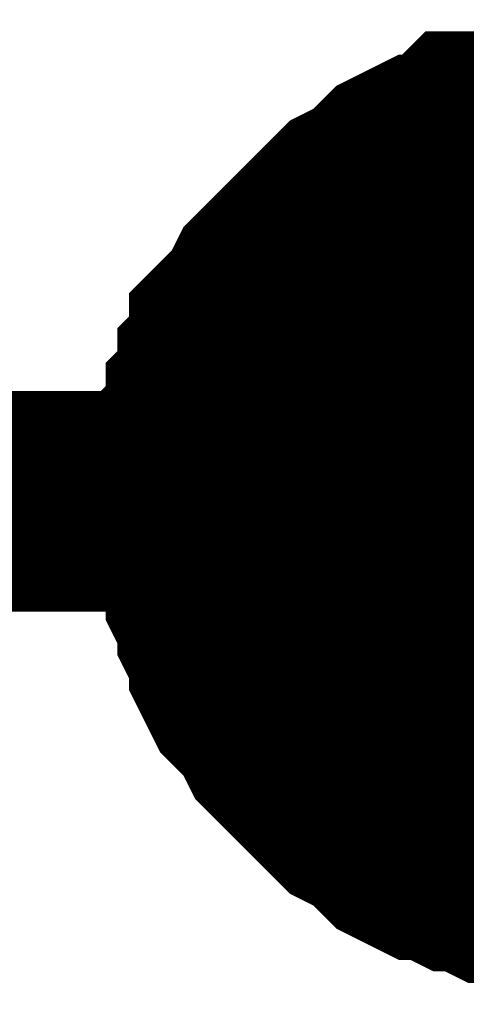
# Model space of a CAD drawing. Header units: inches. Extents: x 0 to 9.5, y -0.01 to 7.51.
# Tile 8 of 59: x 1.9214 to 1.9452, y 1.2231 to 1.2757. Entities that reach past the tile are written whole.
import ezdxf

# ---------------------------------------------------------------- set-up
doc = ezdxf.new("R2010")
doc.units = ezdxf.units.IN
doc.header["$MEASUREMENT"] = 0
doc.layers.add('Sheet', color=255, linetype='Continuous')

msp = doc.modelspace()

# ---------------------------------------------------------------- linework, layer by layer
at = {"layer": 'Sheet'}
for points in [[(1.931237, 1.25, 0.0118, 0.0118, 0), (1.931237, 1.25124, 0.0118, 0.0118, 0), (1.931237, 1.25186, 0.0118, 0.0118, 0), (1.931237, 1.2531, 0.0118, 0.0118, 0), (1.931857, 1.25372, 0.0118, 0.0118, 0), (1.931857, 1.25496, 0.0118, 0.0118, 0), (1.932477, 1.25558, 0.0118, 0.0118, 0), (1.932477, 1.25682, 0.0118, 0.0118, 0), (1.933096, 1.25744, 0.0118, 0.0118, 0), (1.933096, 1.258681, 0.0118, 0.0118, 0), (1.933716, 1.259301, 0.0118, 0.0118, 0), (1.934336, 1.259921, 0.0118, 0.0118, 0), (1.934956, 1.261161, 0.0118, 0.0118, 0), (1.935575, 1.261781, 0.0118, 0.0118, 0), (1.936195, 1.262401, 0.0118, 0.0118, 0), (1.936815, 1.263021, 0.0118, 0.0118, 0), (1.937435, 1.263641, 0.0118, 0.0118, 0), (1.938055, 1.264261, 0.0118, 0.0118, 0), (1.938674, 1.264881, 0.0118, 0.0118, 0), (1.939294, 1.265501, 0.0118, 0.0118, 0), (1.940534, 1.266121, 0.0118, 0.0118, 0), (1.941153, 1.266741, 0.0118, 0.0118, 0), (1.941773, 1.267361, 0.0118, 0.0118, 0), (1.943013, 1.267981, 0.0118, 0.0118, 0), (1.943633, 1.267981, 0.0118, 0.0118, 0), (1.944872, 1.268601, 0.0118, 0.0118, 0), (1.945492, 1.269221, 0.0118, 0.0118, 0), (1.946731, 1.269221, 0.0118, 0.0118, 0), (1.947351, 1.269221, 0.0118, 0.0118, 0), (1.948591, 1.269841, 0.0118, 0.0118, 0), (1.94983, 1.269841, 0.0118, 0.0118, 0), (1.95045, 1.269841, 0.0118, 0.0118, 0), (1.95169, 1.269841, 0.0118, 0.0118, 0)], [(1.931237, 1.25, 0.0118, 0.0118, 0), (1.931237, 1.25124, 0.0118, 0.0118, 0), (1.931237, 1.25186, 0.0118, 0.0118, 0), (1.931237, 1.2531, 0.0118, 0.0118, 0), (1.931857, 1.25372, 0.0118, 0.0118, 0), (1.931857, 1.25496, 0.0118, 0.0118, 0), (1.932477, 1.25558, 0.0118, 0.0118, 0), (1.932477, 1.25682, 0.0118, 0.0118, 0), (1.933096, 1.25744, 0.0118, 0.0118, 0), (1.933096, 1.258681, 0.0118, 0.0118, 0), (1.933716, 1.259301, 0.0118, 0.0118, 0), (1.934336, 1.259921, 0.0118, 0.0118, 0), (1.934956, 1.261161, 0.0118, 0.0118, 0), (1.935575, 1.261781, 0.0118, 0.0118, 0), (1.936195, 1.262401, 0.0118, 0.0118, 0), (1.936815, 1.263021, 0.0118, 0.0118, 0), (1.937435, 1.263641, 0.0118, 0.0118, 0), (1.938055, 1.264261, 0.0118, 0.0118, 0), (1.938674, 1.264881, 0.0118, 0.0118, 0), (1.939294, 1.265501, 0.0118, 0.0118, 0), (1.940534, 1.266121, 0.0118, 0.0118, 0), (1.941153, 1.266741, 0.0118, 0.0118, 0), (1.941773, 1.267361, 0.0118, 0.0118, 0), (1.943013, 1.267981, 0.0118, 0.0118, 0), (1.943633, 1.267981, 0.0118, 0.0118, 0), (1.944872, 1.268601, 0.0118, 0.0118, 0), (1.945492, 1.269221, 0.0118, 0.0118, 0), (1.946731, 1.269221, 0.0118, 0.0118, 0), (1.947351, 1.269221, 0.0118, 0.0118, 0), (1.948591, 1.269841, 0.0118, 0.0118, 0), (1.94983, 1.269841, 0.0118, 0.0118, 0), (1.95045, 1.269841, 0.0118, 0.0118, 0), (1.95169, 1.269841, 0.0118, 0.0118, 0)], [(1.931237, 1.25, 0.0118, 0.0118, 0), (1.931237, 1.25124, 0.0118, 0.0118, 0), (1.931237, 1.25186, 0.0118, 0.0118, 0), (1.931237, 1.2531, 0.0118, 0.0118, 0), (1.931857, 1.25372, 0.0118, 0.0118, 0), (1.931857, 1.25496, 0.0118, 0.0118, 0), (1.932477, 1.25558, 0.0118, 0.0118, 0), (1.932477, 1.25682, 0.0118, 0.0118, 0), (1.933096, 1.25744, 0.0118, 0.0118, 0), (1.933096, 1.258681, 0.0118, 0.0118, 0), (1.933716, 1.259301, 0.0118, 0.0118, 0), (1.934336, 1.259921, 0.0118, 0.0118, 0), (1.934956, 1.261161, 0.0118, 0.0118, 0), (1.935575, 1.261781, 0.0118, 0.0118, 0), (1.936195, 1.262401, 0.0118, 0.0118, 0), (1.936815, 1.263021, 0.0118, 0.0118, 0), (1.937435, 1.263641, 0.0118, 0.0118, 0), (1.938055, 1.264261, 0.0118, 0.0118, 0), (1.938674, 1.264881, 0.0118, 0.0118, 0), (1.939294, 1.265501, 0.0118, 0.0118, 0), (1.940534, 1.266121, 0.0118, 0.0118, 0), (1.941153, 1.266741, 0.0118, 0.0118, 0), (1.941773, 1.267361, 0.0118, 0.0118, 0), (1.943013, 1.267981, 0.0118, 0.0118, 0), (1.943633, 1.267981, 0.0118, 0.0118, 0), (1.944872, 1.268601, 0.0118, 0.0118, 0), (1.945492, 1.269221, 0.0118, 0.0118, 0), (1.946731, 1.269221, 0.0118, 0.0118, 0), (1.947351, 1.269221, 0.0118, 0.0118, 0), (1.948591, 1.269841, 0.0118, 0.0118, 0), (1.94983, 1.269841, 0.0118, 0.0118, 0), (1.95045, 1.269841, 0.0118, 0.0118, 0), (1.95169, 1.269841, 0.0118, 0.0118, 0)], [(1.931237, 1.25, 0.0118, 0.0118, 0), (1.931237, 1.25124, 0.0118, 0.0118, 0), (1.931237, 1.25186, 0.0118, 0.0118, 0), (1.931237, 1.2531, 0.0118, 0.0118, 0), (1.931857, 1.25372, 0.0118, 0.0118, 0), (1.931857, 1.25496, 0.0118, 0.0118, 0), (1.932477, 1.25558, 0.0118, 0.0118, 0), (1.932477, 1.25682, 0.0118, 0.0118, 0), (1.933096, 1.25744, 0.0118, 0.0118, 0), (1.933096, 1.258681, 0.0118, 0.0118, 0), (1.933716, 1.259301, 0.0118, 0.0118, 0), (1.934336, 1.259921, 0.0118, 0.0118, 0), (1.934956, 1.261161, 0.0118, 0.0118, 0), (1.935575, 1.261781, 0.0118, 0.0118, 0), (1.936195, 1.262401, 0.0118, 0.0118, 0), (1.936815, 1.263021, 0.0118, 0.0118, 0), (1.937435, 1.263641, 0.0118, 0.0118, 0), (1.938055, 1.264261, 0.0118, 0.0118, 0), (1.938674, 1.264881, 0.0118, 0.0118, 0), (1.939294, 1.265501, 0.0118, 0.0118, 0), (1.940534, 1.266121, 0.0118, 0.0118, 0), (1.941153, 1.266741, 0.0118, 0.0118, 0), (1.941773, 1.267361, 0.0118, 0.0118, 0), (1.943013, 1.267981, 0.0118, 0.0118, 0), (1.943633, 1.267981, 0.0118, 0.0118, 0), (1.944872, 1.268601, 0.0118, 0.0118, 0), (1.945492, 1.269221, 0.0118, 0.0118, 0), (1.946731, 1.269221, 0.0118, 0.0118, 0), (1.947351, 1.269221, 0.0118, 0.0118, 0), (1.948591, 1.269841, 0.0118, 0.0118, 0), (1.94983, 1.269841, 0.0118, 0.0118, 0), (1.95045, 1.269841, 0.0118, 0.0118, 0), (1.95169, 1.269841, 0.0118, 0.0118, 0)], [(1.931237, 1.25, 0.0039, 0.0039, 0), (1.931237, 1.25124, 0.0039, 0.0039, 0), (1.931237, 1.25186, 0.0039, 0.0039, 0), (1.931237, 1.2531, 0.0039, 0.0039, 0), (1.931857, 1.25372, 0.0039, 0.0039, 0), (1.931857, 1.25496, 0.0039, 0.0039, 0), (1.932477, 1.25558, 0.0039, 0.0039, 0), (1.932477, 1.25682, 0.0039, 0.0039, 0), (1.933096, 1.25744, 0.0039, 0.0039, 0), (1.933096, 1.258681, 0.0039, 0.0039, 0), (1.933716, 1.259301, 0.0039, 0.0039, 0), (1.934336, 1.259921, 0.0039, 0.0039, 0), (1.934956, 1.261161, 0.0039, 0.0039, 0), (1.935575, 1.261781, 0.0039, 0.0039, 0), (1.936195, 1.262401, 0.0039, 0.0039, 0), (1.936815, 1.263021, 0.0039, 0.0039, 0), (1.937435, 1.263641, 0.0039, 0.0039, 0), (1.938055, 1.264261, 0.0039, 0.0039, 0), (1.938674, 1.264881, 0.0039, 0.0039, 0), (1.939294, 1.265501, 0.0039, 0.0039, 0), (1.940534, 1.266121, 0.0039, 0.0039, 0), (1.941153, 1.266741, 0.0039, 0.0039, 0), (1.941773, 1.267361, 0.0039, 0.0039, 0), (1.943013, 1.267981, 0.0039, 0.0039, 0), (1.943633, 1.267981, 0.0039, 0.0039, 0), (1.944872, 1.268601, 0.0039, 0.0039, 0), (1.945492, 1.269221, 0.0039, 0.0039, 0), (1.946731, 1.269221, 0.0039, 0.0039, 0), (1.947351, 1.269221, 0.0039, 0.0039, 0)], [(1.931237, 1.25, 0.0039, 0.0039, 0), (1.931237, 1.25124, 0.0039, 0.0039, 0), (1.931237, 1.25186, 0.0039, 0.0039, 0), (1.931237, 1.2531, 0.0039, 0.0039, 0), (1.931857, 1.25372, 0.0039, 0.0039, 0), (1.931857, 1.25496, 0.0039, 0.0039, 0), (1.932477, 1.25558, 0.0039, 0.0039, 0), (1.932477, 1.25682, 0.0039, 0.0039, 0), (1.933096, 1.25744, 0.0039, 0.0039, 0), (1.933096, 1.258681, 0.0039, 0.0039, 0), (1.933716, 1.259301, 0.0039, 0.0039, 0), (1.934336, 1.259921, 0.0039, 0.0039, 0), (1.934956, 1.261161, 0.0039, 0.0039, 0), (1.935575, 1.261781, 0.0039, 0.0039, 0), (1.936195, 1.262401, 0.0039, 0.0039, 0), (1.936815, 1.263021, 0.0039, 0.0039, 0), (1.937435, 1.263641, 0.0039, 0.0039, 0), (1.938055, 1.264261, 0.0039, 0.0039, 0), (1.938674, 1.264881, 0.0039, 0.0039, 0), (1.939294, 1.265501, 0.0039, 0.0039, 0), (1.940534, 1.266121, 0.0039, 0.0039, 0), (1.941153, 1.266741, 0.0039, 0.0039, 0), (1.941773, 1.267361, 0.0039, 0.0039, 0), (1.943013, 1.267981, 0.0039, 0.0039, 0), (1.943633, 1.267981, 0.0039, 0.0039, 0), (1.944872, 1.268601, 0.0039, 0.0039, 0), (1.945492, 1.269221, 0.0039, 0.0039, 0), (1.946731, 1.269221, 0.0039, 0.0039, 0), (1.947351, 1.269221, 0.0039, 0.0039, 0)], [(1.931237, 1.25, 0.0039, 0.0039, 0), (1.931237, 1.25124, 0.0039, 0.0039, 0), (1.931237, 1.25186, 0.0039, 0.0039, 0), (1.931237, 1.2531, 0.0039, 0.0039, 0), (1.931857, 1.25372, 0.0039, 0.0039, 0), (1.931857, 1.25496, 0.0039, 0.0039, 0), (1.932477, 1.25558, 0.0039, 0.0039, 0), (1.932477, 1.25682, 0.0039, 0.0039, 0), (1.933096, 1.25744, 0.0039, 0.0039, 0), (1.933096, 1.258681, 0.0039, 0.0039, 0), (1.933716, 1.259301, 0.0039, 0.0039, 0), (1.934336, 1.259921, 0.0039, 0.0039, 0), (1.934956, 1.261161, 0.0039, 0.0039, 0), (1.935575, 1.261781, 0.0039, 0.0039, 0), (1.936195, 1.262401, 0.0039, 0.0039, 0), (1.936815, 1.263021, 0.0039, 0.0039, 0), (1.937435, 1.263641, 0.0039, 0.0039, 0), (1.938055, 1.264261, 0.0039, 0.0039, 0), (1.938674, 1.264881, 0.0039, 0.0039, 0), (1.939294, 1.265501, 0.0039, 0.0039, 0), (1.940534, 1.266121, 0.0039, 0.0039, 0), (1.941153, 1.266741, 0.0039, 0.0039, 0), (1.941773, 1.267361, 0.0039, 0.0039, 0), (1.943013, 1.267981, 0.0039, 0.0039, 0), (1.943633, 1.267981, 0.0039, 0.0039, 0), (1.944872, 1.268601, 0.0039, 0.0039, 0), (1.945492, 1.269221, 0.0039, 0.0039, 0), (1.946731, 1.269221, 0.0039, 0.0039, 0), (1.947351, 1.269221, 0.0039, 0.0039, 0)], [(1.931237, 1.25, 0.0039, 0.0039, 0), (1.931237, 1.25124, 0.0039, 0.0039, 0), (1.931237, 1.25186, 0.0039, 0.0039, 0), (1.931237, 1.2531, 0.0039, 0.0039, 0), (1.931857, 1.25372, 0.0039, 0.0039, 0), (1.931857, 1.25496, 0.0039, 0.0039, 0), (1.932477, 1.25558, 0.0039, 0.0039, 0), (1.932477, 1.25682, 0.0039, 0.0039, 0), (1.933096, 1.25744, 0.0039, 0.0039, 0), (1.933096, 1.258681, 0.0039, 0.0039, 0), (1.933716, 1.259301, 0.0039, 0.0039, 0), (1.934336, 1.259921, 0.0039, 0.0039, 0), (1.934956, 1.261161, 0.0039, 0.0039, 0), (1.935575, 1.261781, 0.0039, 0.0039, 0), (1.936195, 1.262401, 0.0039, 0.0039, 0), (1.936815, 1.263021, 0.0039, 0.0039, 0), (1.937435, 1.263641, 0.0039, 0.0039, 0), (1.938055, 1.264261, 0.0039, 0.0039, 0), (1.938674, 1.264881, 0.0039, 0.0039, 0), (1.939294, 1.265501, 0.0039, 0.0039, 0), (1.940534, 1.266121, 0.0039, 0.0039, 0), (1.941153, 1.266741, 0.0039, 0.0039, 0), (1.941773, 1.267361, 0.0039, 0.0039, 0), (1.943013, 1.267981, 0.0039, 0.0039, 0), (1.943633, 1.267981, 0.0039, 0.0039, 0), (1.944872, 1.268601, 0.0039, 0.0039, 0), (1.945492, 1.269221, 0.0039, 0.0039, 0), (1.946731, 1.269221, 0.0039, 0.0039, 0), (1.947351, 1.269221, 0.0039, 0.0039, 0)], [(1.551931, 1.149554, 0.0118, 0.0118, 0), (1.551931, 1.25, 0.0118, 0.0118, 0), (1.95169, 1.25, 0.0118, 0.0118, 0), (2.351448, 1.25, 0.0118, 0.0118, 0)], [(1.95169, 1.229539, 0.0118, 0.0118, 0), (1.95045, 1.229539, 0.0118, 0.0118, 0), (1.94983, 1.229539, 0.0118, 0.0118, 0), (1.948591, 1.229539, 0.0118, 0.0118, 0), (1.947351, 1.230159, 0.0118, 0.0118, 0), (1.946731, 1.230159, 0.0118, 0.0118, 0), (1.945492, 1.230779, 0.0118, 0.0118, 0), (1.944872, 1.230779, 0.0118, 0.0118, 0), (1.943633, 1.231399, 0.0118, 0.0118, 0), (1.943013, 1.231399, 0.0118, 0.0118, 0), (1.941773, 1.232019, 0.0118, 0.0118, 0), (1.941153, 1.232639, 0.0118, 0.0118, 0), (1.940534, 1.233259, 0.0118, 0.0118, 0), (1.939294, 1.233879, 0.0118, 0.0118, 0), (1.938674, 1.234499, 0.0118, 0.0118, 0), (1.938055, 1.235119, 0.0118, 0.0118, 0), (1.937435, 1.235739, 0.0118, 0.0118, 0), (1.936815, 1.236359, 0.0118, 0.0118, 0), (1.936195, 1.236979, 0.0118, 0.0118, 0), (1.935575, 1.237599, 0.0118, 0.0118, 0), (1.934956, 1.238839, 0.0118, 0.0118, 0), (1.934336, 1.239459, 0.0118, 0.0118, 0), (1.933716, 1.240079, 0.0118, 0.0118, 0), (1.933096, 1.241319, 0.0118, 0.0118, 0), (1.933096, 1.241939, 0.0118, 0.0118, 0), (1.932477, 1.24318, 0.0118, 0.0118, 0), (1.932477, 1.2438, 0.0118, 0.0118, 0), (1.931857, 1.24504, 0.0118, 0.0118, 0), (1.931857, 1.24566, 0.0118, 0.0118, 0), (1.931237, 1.2469, 0.0118, 0.0118, 0), (1.931237, 1.24814, 0.0118, 0.0118, 0), (1.931237, 1.24876, 0.0118, 0.0118, 0), (1.931237, 1.25, 0.0118, 0.0118, 0)], [(1.931237, 1.25, 0.0118, 0.0118, 0), (1.931237, 1.25, 0.0118, 0.0118, 0)], [(1.95169, 1.229539, 0.0118, 0.0118, 0), (1.95045, 1.229539, 0.0118, 0.0118, 0), (1.94983, 1.229539, 0.0118, 0.0118, 0), (1.948591, 1.229539, 0.0118, 0.0118, 0), (1.947351, 1.230159, 0.0118, 0.0118, 0), (1.946731, 1.230159, 0.0118, 0.0118, 0), (1.945492, 1.230779, 0.0118, 0.0118, 0), (1.944872, 1.230779, 0.0118, 0.0118, 0), (1.943633, 1.231399, 0.0118, 0.0118, 0), (1.943013, 1.231399, 0.0118, 0.0118, 0), (1.941773, 1.232019, 0.0118, 0.0118, 0), (1.941153, 1.232639, 0.0118, 0.0118, 0), (1.940534, 1.233259, 0.0118, 0.0118, 0), (1.939294, 1.233879, 0.0118, 0.0118, 0), (1.938674, 1.234499, 0.0118, 0.0118, 0), (1.938055, 1.235119, 0.0118, 0.0118, 0), (1.937435, 1.235739, 0.0118, 0.0118, 0), (1.936815, 1.236359, 0.0118, 0.0118, 0), (1.936195, 1.236979, 0.0118, 0.0118, 0), (1.935575, 1.237599, 0.0118, 0.0118, 0), (1.934956, 1.238839, 0.0118, 0.0118, 0), (1.934336, 1.239459, 0.0118, 0.0118, 0), (1.933716, 1.240079, 0.0118, 0.0118, 0), (1.933096, 1.241319, 0.0118, 0.0118, 0), (1.933096, 1.241939, 0.0118, 0.0118, 0), (1.932477, 1.24318, 0.0118, 0.0118, 0), (1.932477, 1.2438, 0.0118, 0.0118, 0), (1.931857, 1.24504, 0.0118, 0.0118, 0), (1.931857, 1.24566, 0.0118, 0.0118, 0), (1.931237, 1.2469, 0.0118, 0.0118, 0), (1.931237, 1.24814, 0.0118, 0.0118, 0), (1.931237, 1.24876, 0.0118, 0.0118, 0), (1.931237, 1.25, 0.0118, 0.0118, 0)], [(1.931237, 1.25, 0.0118, 0.0118, 0), (1.931237, 1.25, 0.0118, 0.0118, 0)], [(1.95169, 1.229539, 0.0118, 0.0118, 0), (1.95045, 1.229539, 0.0118, 0.0118, 0), (1.94983, 1.229539, 0.0118, 0.0118, 0), (1.948591, 1.229539, 0.0118, 0.0118, 0), (1.947351, 1.230159, 0.0118, 0.0118, 0), (1.946731, 1.230159, 0.0118, 0.0118, 0), (1.945492, 1.230779, 0.0118, 0.0118, 0), (1.944872, 1.230779, 0.0118, 0.0118, 0), (1.943633, 1.231399, 0.0118, 0.0118, 0), (1.943013, 1.231399, 0.0118, 0.0118, 0), (1.941773, 1.232019, 0.0118, 0.0118, 0), (1.941153, 1.232639, 0.0118, 0.0118, 0), (1.940534, 1.233259, 0.0118, 0.0118, 0), (1.939294, 1.233879, 0.0118, 0.0118, 0), (1.938674, 1.234499, 0.0118, 0.0118, 0), (1.938055, 1.235119, 0.0118, 0.0118, 0), (1.937435, 1.235739, 0.0118, 0.0118, 0), (1.936815, 1.236359, 0.0118, 0.0118, 0), (1.936195, 1.236979, 0.0118, 0.0118, 0), (1.935575, 1.237599, 0.0118, 0.0118, 0), (1.934956, 1.238839, 0.0118, 0.0118, 0), (1.934336, 1.239459, 0.0118, 0.0118, 0), (1.933716, 1.240079, 0.0118, 0.0118, 0), (1.933096, 1.241319, 0.0118, 0.0118, 0), (1.933096, 1.241939, 0.0118, 0.0118, 0), (1.932477, 1.24318, 0.0118, 0.0118, 0), (1.932477, 1.2438, 0.0118, 0.0118, 0), (1.931857, 1.24504, 0.0118, 0.0118, 0), (1.931857, 1.24566, 0.0118, 0.0118, 0), (1.931237, 1.2469, 0.0118, 0.0118, 0), (1.931237, 1.24814, 0.0118, 0.0118, 0), (1.931237, 1.24876, 0.0118, 0.0118, 0), (1.931237, 1.25, 0.0118, 0.0118, 0)], [(1.931237, 1.25, 0.0118, 0.0118, 0), (1.931237, 1.25, 0.0118, 0.0118, 0)], [(1.95169, 1.229539, 0.0118, 0.0118, 0), (1.95045, 1.229539, 0.0118, 0.0118, 0), (1.94983, 1.229539, 0.0118, 0.0118, 0), (1.948591, 1.229539, 0.0118, 0.0118, 0), (1.947351, 1.230159, 0.0118, 0.0118, 0), (1.946731, 1.230159, 0.0118, 0.0118, 0), (1.945492, 1.230779, 0.0118, 0.0118, 0), (1.944872, 1.230779, 0.0118, 0.0118, 0), (1.943633, 1.231399, 0.0118, 0.0118, 0), (1.943013, 1.231399, 0.0118, 0.0118, 0), (1.941773, 1.232019, 0.0118, 0.0118, 0), (1.941153, 1.232639, 0.0118, 0.0118, 0), (1.940534, 1.233259, 0.0118, 0.0118, 0), (1.939294, 1.233879, 0.0118, 0.0118, 0), (1.938674, 1.234499, 0.0118, 0.0118, 0), (1.938055, 1.235119, 0.0118, 0.0118, 0), (1.937435, 1.235739, 0.0118, 0.0118, 0), (1.936815, 1.236359, 0.0118, 0.0118, 0), (1.936195, 1.236979, 0.0118, 0.0118, 0), (1.935575, 1.237599, 0.0118, 0.0118, 0), (1.934956, 1.238839, 0.0118, 0.0118, 0), (1.934336, 1.239459, 0.0118, 0.0118, 0), (1.933716, 1.240079, 0.0118, 0.0118, 0), (1.933096, 1.241319, 0.0118, 0.0118, 0), (1.933096, 1.241939, 0.0118, 0.0118, 0), (1.932477, 1.24318, 0.0118, 0.0118, 0), (1.932477, 1.2438, 0.0118, 0.0118, 0), (1.931857, 1.24504, 0.0118, 0.0118, 0), (1.931857, 1.24566, 0.0118, 0.0118, 0), (1.931237, 1.2469, 0.0118, 0.0118, 0), (1.931237, 1.24814, 0.0118, 0.0118, 0), (1.931237, 1.24876, 0.0118, 0.0118, 0), (1.931237, 1.25, 0.0118, 0.0118, 0)], [(1.931237, 1.25, 0.0118, 0.0118, 0), (1.931237, 1.25, 0.0118, 0.0118, 0)], [(1.947351, 1.230159, 0.0039, 0.0039, 0), (1.946731, 1.230159, 0.0039, 0.0039, 0), (1.945492, 1.230779, 0.0039, 0.0039, 0), (1.944872, 1.230779, 0.0039, 0.0039, 0), (1.943633, 1.231399, 0.0039, 0.0039, 0), (1.943013, 1.231399, 0.0039, 0.0039, 0), (1.941773, 1.232019, 0.0039, 0.0039, 0), (1.941153, 1.232639, 0.0039, 0.0039, 0), (1.940534, 1.233259, 0.0039, 0.0039, 0), (1.939294, 1.233879, 0.0039, 0.0039, 0), (1.938674, 1.234499, 0.0039, 0.0039, 0), (1.938055, 1.235119, 0.0039, 0.0039, 0), (1.937435, 1.235739, 0.0039, 0.0039, 0), (1.936815, 1.236359, 0.0039, 0.0039, 0), (1.936195, 1.236979, 0.0039, 0.0039, 0), (1.935575, 1.237599, 0.0039, 0.0039, 0), (1.934956, 1.238839, 0.0039, 0.0039, 0), (1.934336, 1.239459, 0.0039, 0.0039, 0), (1.933716, 1.240079, 0.0039, 0.0039, 0), (1.933096, 1.241319, 0.0039, 0.0039, 0), (1.933096, 1.241939, 0.0039, 0.0039, 0), (1.932477, 1.24318, 0.0039, 0.0039, 0), (1.932477, 1.2438, 0.0039, 0.0039, 0), (1.931857, 1.24504, 0.0039, 0.0039, 0), (1.931857, 1.24566, 0.0039, 0.0039, 0), (1.931237, 1.2469, 0.0039, 0.0039, 0), (1.931237, 1.24814, 0.0039, 0.0039, 0), (1.931237, 1.24876, 0.0039, 0.0039, 0), (1.931237, 1.25, 0.0039, 0.0039, 0)], [(1.931237, 1.25, 0.0039, 0.0039, 0), (1.931237, 1.25, 0.0039, 0.0039, 0)], [(1.947351, 1.230159, 0.0039, 0.0039, 0), (1.946731, 1.230159, 0.0039, 0.0039, 0), (1.945492, 1.230779, 0.0039, 0.0039, 0), (1.944872, 1.230779, 0.0039, 0.0039, 0), (1.943633, 1.231399, 0.0039, 0.0039, 0), (1.943013, 1.231399, 0.0039, 0.0039, 0), (1.941773, 1.232019, 0.0039, 0.0039, 0), (1.941153, 1.232639, 0.0039, 0.0039, 0), (1.940534, 1.233259, 0.0039, 0.0039, 0), (1.939294, 1.233879, 0.0039, 0.0039, 0), (1.938674, 1.234499, 0.0039, 0.0039, 0), (1.938055, 1.235119, 0.0039, 0.0039, 0), (1.937435, 1.235739, 0.0039, 0.0039, 0), (1.936815, 1.236359, 0.0039, 0.0039, 0), (1.936195, 1.236979, 0.0039, 0.0039, 0), (1.935575, 1.237599, 0.0039, 0.0039, 0), (1.934956, 1.238839, 0.0039, 0.0039, 0), (1.934336, 1.239459, 0.0039, 0.0039, 0), (1.933716, 1.240079, 0.0039, 0.0039, 0), (1.933096, 1.241319, 0.0039, 0.0039, 0), (1.933096, 1.241939, 0.0039, 0.0039, 0), (1.932477, 1.24318, 0.0039, 0.0039, 0), (1.932477, 1.2438, 0.0039, 0.0039, 0), (1.931857, 1.24504, 0.0039, 0.0039, 0), (1.931857, 1.24566, 0.0039, 0.0039, 0), (1.931237, 1.2469, 0.0039, 0.0039, 0), (1.931237, 1.24814, 0.0039, 0.0039, 0), (1.931237, 1.24876, 0.0039, 0.0039, 0), (1.931237, 1.25, 0.0039, 0.0039, 0)], [(1.931237, 1.25, 0.0039, 0.0039, 0), (1.931237, 1.25, 0.0039, 0.0039, 0)], [(1.947351, 1.230159, 0.0039, 0.0039, 0), (1.946731, 1.230159, 0.0039, 0.0039, 0), (1.945492, 1.230779, 0.0039, 0.0039, 0), (1.944872, 1.230779, 0.0039, 0.0039, 0), (1.943633, 1.231399, 0.0039, 0.0039, 0), (1.943013, 1.231399, 0.0039, 0.0039, 0), (1.941773, 1.232019, 0.0039, 0.0039, 0), (1.941153, 1.232639, 0.0039, 0.0039, 0), (1.940534, 1.233259, 0.0039, 0.0039, 0), (1.939294, 1.233879, 0.0039, 0.0039, 0), (1.938674, 1.234499, 0.0039, 0.0039, 0), (1.938055, 1.235119, 0.0039, 0.0039, 0), (1.937435, 1.235739, 0.0039, 0.0039, 0), (1.936815, 1.236359, 0.0039, 0.0039, 0), (1.936195, 1.236979, 0.0039, 0.0039, 0), (1.935575, 1.237599, 0.0039, 0.0039, 0), (1.934956, 1.238839, 0.0039, 0.0039, 0), (1.934336, 1.239459, 0.0039, 0.0039, 0), (1.933716, 1.240079, 0.0039, 0.0039, 0), (1.933096, 1.241319, 0.0039, 0.0039, 0), (1.933096, 1.241939, 0.0039, 0.0039, 0), (1.932477, 1.24318, 0.0039, 0.0039, 0), (1.932477, 1.2438, 0.0039, 0.0039, 0), (1.931857, 1.24504, 0.0039, 0.0039, 0), (1.931857, 1.24566, 0.0039, 0.0039, 0), (1.931237, 1.2469, 0.0039, 0.0039, 0), (1.931237, 1.24814, 0.0039, 0.0039, 0), (1.931237, 1.24876, 0.0039, 0.0039, 0), (1.931237, 1.25, 0.0039, 0.0039, 0)], [(1.931237, 1.25, 0.0039, 0.0039, 0), (1.931237, 1.25, 0.0039, 0.0039, 0)], [(1.947351, 1.230159, 0.0039, 0.0039, 0), (1.946731, 1.230159, 0.0039, 0.0039, 0), (1.945492, 1.230779, 0.0039, 0.0039, 0), (1.944872, 1.230779, 0.0039, 0.0039, 0), (1.943633, 1.231399, 0.0039, 0.0039, 0), (1.943013, 1.231399, 0.0039, 0.0039, 0), (1.941773, 1.232019, 0.0039, 0.0039, 0), (1.941153, 1.232639, 0.0039, 0.0039, 0), (1.940534, 1.233259, 0.0039, 0.0039, 0), (1.939294, 1.233879, 0.0039, 0.0039, 0), (1.938674, 1.234499, 0.0039, 0.0039, 0), (1.938055, 1.235119, 0.0039, 0.0039, 0), (1.937435, 1.235739, 0.0039, 0.0039, 0), (1.936815, 1.236359, 0.0039, 0.0039, 0), (1.936195, 1.236979, 0.0039, 0.0039, 0), (1.935575, 1.237599, 0.0039, 0.0039, 0), (1.934956, 1.238839, 0.0039, 0.0039, 0), (1.934336, 1.239459, 0.0039, 0.0039, 0), (1.933716, 1.240079, 0.0039, 0.0039, 0), (1.933096, 1.241319, 0.0039, 0.0039, 0), (1.933096, 1.241939, 0.0039, 0.0039, 0), (1.932477, 1.24318, 0.0039, 0.0039, 0), (1.932477, 1.2438, 0.0039, 0.0039, 0), (1.931857, 1.24504, 0.0039, 0.0039, 0), (1.931857, 1.24566, 0.0039, 0.0039, 0), (1.931237, 1.2469, 0.0039, 0.0039, 0), (1.931237, 1.24814, 0.0039, 0.0039, 0), (1.931237, 1.24876, 0.0039, 0.0039, 0), (1.931237, 1.25, 0.0039, 0.0039, 0)], [(1.931237, 1.25, 0.0039, 0.0039, 0), (1.931237, 1.25, 0.0039, 0.0039, 0)]]:
    msp.add_lwpolyline(points, format="xyseb", dxfattribs=at)
msp.add_lwpolyline([(1.94, 1.25, 0.02, 0.02, 1), (1.96, 1.25, 0.02, 0.02, 1)], format="xyseb", close=True, dxfattribs=at)

doc.saveas('drawing.dxf')
